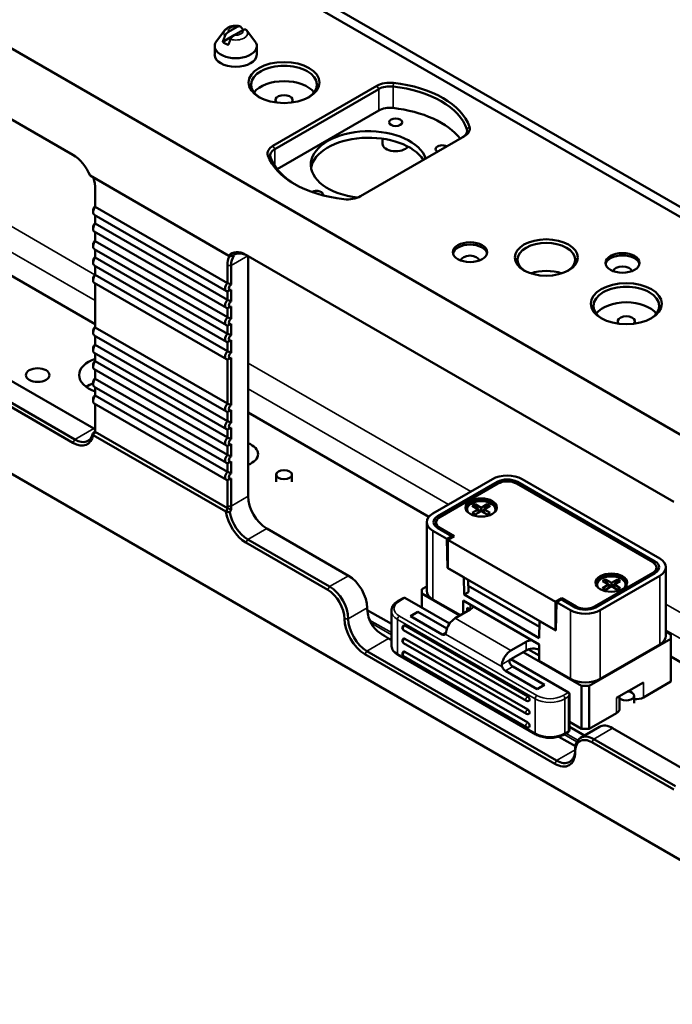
# Model space of a CAD drawing. Header units: millimetres. Extents: x 0 to 5372, y -189 to 1188.
# Tile 20 of 30: x 1364 to 1447, y 311 to 436. Entities that reach past the tile are written whole.
import ezdxf

# ---------------------------------------------------------------- set-up
doc = ezdxf.new("R2010")
doc.units = ezdxf.units.MM
doc.header["$LTSCALE"] = 2
doc.layers.add('Sichtbar (ISO)', color=7, linetype='Continuous', lineweight=50)
doc.layers.add('Sichtbar schmal (ISO)', color=7, linetype='Continuous', lineweight=35)

msp = doc.modelspace()

# ---------------------------------------------------------------- linework, layer by layer
at = {"layer": 'Sichtbar (ISO)'}
for p, q in [((1128.192, 567.346), (1594.27, 298.256)), ((1594.27, 244.367), (1128.192, 513.457)), ((1387.67, 446.386), (1548.582, 353.483)), ((1387.312, 445.326), (1548.644, 352.181)), ((1391.486, 434.619), (1390.369, 433.974)), ((1389.901, 434.177), (1388.847, 432.816)), ((1391.077, 433.566), (1389.634, 432.733)), ((1392.193, 434.211), (1391.077, 433.566)), ((1392.222, 434.227), (1392.193, 434.211)), ((1392.662, 434.177), (1393.716, 432.816)), ((1388.615, 431.099), (1388.615, 432.188)), ((1393.948, 431.099), (1393.948, 432.188)), ((1351.803, 429.263), (1370.659, 418.376)), ((1396.005, 419.538), (1409.185, 427.147)), ((1409.42, 426.738), (1396.241, 419.129)), ((1409.42, 424.017), (1396.531, 416.575)), ((1420.263, 420.751), (1407.083, 413.142)), ((1409.885, 420.445), (1409.885, 419.804)), ((1390.406, 405.614), (1372.832, 415.761)), ((1373.487, 414.021), (1373.487, 411.812)), ((1373.211, 411.399), (1373.211, 411.127)), ((1390.096, 401.134), (1373.361, 410.795)), ((1373.487, 411.812), (1390.222, 402.15)), ((1373.487, 410.722), (1373.487, 409.679)), ((1373.487, 409.679), (1390.222, 400.017)), ((1373.487, 396.922), (1352.079, 409.282)), ((1373.211, 409.266), (1373.211, 408.993)), ((1390.096, 399), (1373.361, 408.662)), ((1373.487, 408.589), (1373.487, 407.47)), ((1373.211, 407.058), (1373.211, 406.785)), ((1373.487, 407.47), (1390.222, 397.809)), ((1390.096, 396.792), (1373.361, 406.454)), ((1373.487, 406.381), (1373.487, 405.391)), ((1390.444, 405.592), (1390.406, 405.614)), ((1390.511, 405.553), (1390.444, 405.592)), ((1392.579, 405.72), (1446.791, 374.421)), ((1373.211, 404.978), (1373.211, 404.706)), ((1390.096, 394.713), (1373.361, 404.375)), ((1373.487, 405.391), (1390.222, 395.729)), ((1390.222, 402.15), (1390.222, 404.36)), ((1390.694, 404.36), (1390.694, 401.944)), ((1392.856, 405.561), (1392.856, 375.125)), ((1373.487, 404.301), (1373.487, 403.17)), ((1373.487, 403.17), (1390.222, 393.508)), ((1373.211, 402.757), (1373.211, 402.485)), ((1390.096, 392.491), (1373.361, 402.153)), ((1373.487, 402.08), (1373.487, 396.53)), ((1390.222, 400.017), (1390.222, 401.1)), ((1390.694, 401.306), (1390.694, 399.811)), ((1390.222, 397.809), (1390.222, 398.966)), ((1390.694, 399.172), (1390.694, 397.603)), ((1390.694, 396.964), (1390.694, 395.524)), ((1373.211, 396.117), (1373.211, 395.845)), ((1373.487, 396.53), (1390.222, 386.868)), ((1390.222, 395.729), (1390.222, 396.758)), ((1354.436, 394.585), (1373.293, 383.698)), ((1390.096, 385.851), (1373.361, 395.513)), ((1373.487, 395.44), (1373.487, 394.308)), ((1390.222, 393.508), (1390.222, 394.679)), ((1390.694, 394.885), (1390.694, 393.302)), ((1352.038, 393.201), (1370.895, 382.314)), ((1373.211, 393.895), (1373.211, 393.623)), ((1390.096, 383.63), (1373.361, 393.291)), ((1373.487, 394.308), (1390.222, 384.646)), ((1373.487, 393.218), (1373.487, 392.229)), ((1370.659, 381.906), (1351.803, 392.792)), ((1373.487, 392.229), (1390.222, 382.567)), ((1390.222, 386.868), (1390.222, 392.457)), ((1390.694, 392.663), (1390.694, 386.662)), ((1373.211, 391.816), (1373.211, 391.544)), ((1390.096, 381.55), (1373.361, 391.212)), ((1373.487, 391.139), (1373.487, 390.021)), ((1373.211, 389.608), (1373.211, 389.336)), ((1373.487, 390.021), (1390.222, 380.359)), ((1390.096, 379.342), (1373.361, 389.004)), ((1373.487, 388.931), (1373.487, 387.887)), ((1373.211, 387.474), (1373.211, 387.202)), ((1390.096, 377.209), (1373.361, 386.871)), ((1373.487, 387.887), (1390.222, 378.225)), ((1373.487, 386.797), (1373.487, 383.539)), ((1390.222, 384.646), (1390.222, 385.817)), ((1390.694, 386.023), (1390.694, 384.44)), ((1415.752, 372.52), (1392.856, 385.74)), ((1373.476, 383.268), (1373.48, 383.271)), ((1373.48, 383.271), (1390.23, 373.6)), ((1390.222, 382.567), (1390.222, 383.596)), ((1390.694, 383.802), (1390.694, 382.361)), ((1390.03, 373.172), (1373.208, 382.883)), ((1390.222, 380.359), (1390.222, 381.517)), ((1390.694, 381.722), (1390.694, 380.153)), ((1390.694, 379.514), (1390.694, 378.02)), ((1390.222, 378.225), (1390.222, 379.308)), ((1390.222, 373.877), (1390.222, 377.175)), ((1390.694, 377.381), (1390.694, 373.877)), ((1396.41, 376.938), (1396.41, 377.863)), ((1398.41, 376.938), (1398.41, 377.863)), ((1416.266, 372.937), (1423.808, 377.292)), ((1416.871, 372.588), (1424.413, 376.942)), ((1444.416, 366.872), (1426.974, 376.942)), ((1445.021, 367.222), (1427.579, 377.292)), ((1424.515, 376.72), (1417.161, 372.474)), ((1444.126, 366.759), (1426.872, 376.72)), ((1390.23, 373.6), (1390.233, 373.594)), ((1420.594, 373.291), (1420.594, 373.454)), ((1421.64, 374.107), (1421.263, 373.89)), ((1421.263, 373.89), (1422.017, 373.454)), ((1422.017, 373.454), (1421.263, 373.019)), ((1422.394, 373.672), (1421.64, 374.107)), ((1421.956, 373.489), (1421.64, 374.107)), ((1421.64, 372.801), (1422.394, 373.236)), ((1422.078, 373.054), (1422.017, 373.454)), ((1422.023, 373.412), (1422.361, 373.217)), ((1423.148, 374.107), (1422.394, 373.672)), ((1422.394, 373.672), (1422.394, 373.236)), ((1422.394, 373.236), (1423.148, 372.801)), ((1422.765, 373.412), (1422.427, 373.217)), ((1422.71, 373.054), (1422.771, 373.454)), ((1422.771, 373.454), (1423.525, 373.89)), ((1423.525, 373.019), (1422.771, 373.454)), ((1422.832, 373.489), (1423.148, 374.107)), ((1423.525, 373.89), (1423.148, 374.107)), ((1424.194, 373.291), (1424.194, 373.454)), ((1421.263, 373.019), (1421.64, 372.801)), ((1423.148, 372.801), (1423.525, 373.019)), ((1395.213, 371.043), (1405.584, 365.055)), ((1415.485, 363.139), (1415.485, 371.848)), ((1416.266, 370.76), (1418.049, 369.73)), ((1416.673, 371.794), (1416.673, 371.244)), ((1416.871, 371.109), (1418.654, 370.079)), ((1417.161, 371.114), (1418.953, 370.079)), ((1392.815, 369.658), (1403.186, 363.671)), ((1418.654, 370.079), (1418.049, 369.73)), ((1418.104, 366.051), (1418.049, 369.73)), ((1418.953, 370.079), (1418.151, 369.617)), ((1418.151, 369.617), (1431.822, 361.724)), ((1418.151, 366.024), (1418.151, 369.617)), ((1418.662, 369.911), (1418.654, 370.079)), ((1402.95, 363.263), (1392.579, 369.25)), ((1418.104, 366.051), (1418.151, 366.078)), ((1418.104, 366.051), (1420.193, 364.846)), ((1418.151, 366.024), (1431.822, 358.131)), ((1444.614, 366.078), (1444.614, 365.529)), ((1445.802, 366.133), (1445.802, 357.424)), ((1420.193, 364.846), (1420.226, 362.649)), ((1420.73, 364.536), (1420.777, 362.968)), ((1444.126, 365.398), (1436.772, 361.152)), ((1436.874, 361.039), (1444.416, 365.394)), ((1437.479, 360.69), (1445.021, 365.044)), ((1438.139, 364.582), (1437.762, 364.364)), ((1438.893, 364.146), (1438.139, 364.582)), ((1438.455, 363.963), (1438.139, 364.582)), ((1439.647, 364.582), (1438.893, 364.146)), ((1439.331, 363.963), (1439.647, 364.582)), ((1440.025, 364.364), (1439.647, 364.582)), ((1414.852, 363.33), (1415.485, 363.695)), ((1414.852, 363.33), (1414.852, 362.785)), ((1429.769, 358.554), (1420.753, 363.76)), ((1437.093, 363.765), (1437.093, 363.928)), ((1437.762, 364.364), (1438.516, 363.928)), ((1438.516, 363.928), (1437.762, 363.493)), ((1437.762, 363.493), (1438.139, 363.275)), ((1438.139, 363.275), (1438.893, 363.711)), ((1438.577, 363.528), (1438.516, 363.928)), ((1438.522, 363.887), (1438.86, 363.692)), ((1438.893, 364.146), (1438.893, 363.711)), ((1438.893, 363.711), (1439.647, 363.275)), ((1439.264, 363.887), (1438.926, 363.692)), ((1439.21, 363.528), (1439.27, 363.928)), ((1439.27, 363.928), (1440.025, 364.364)), ((1440.025, 363.493), (1439.27, 363.928)), ((1439.647, 363.275), (1440.025, 363.493)), ((1440.693, 363.765), (1440.693, 363.928)), ((1411.856, 361.849), (1412.495, 362.218)), ((1418.387, 358.975), (1412.73, 362.241)), ((1419.683, 359.996), (1414.852, 362.785)), ((1414.852, 362.785), (1414.852, 361.016)), ((1419.754, 360.036), (1416.266, 362.05)), ((1420.226, 362.649), (1420.777, 362.968)), ((1420.226, 362.649), (1429.748, 357.151)), ((1432.623, 362.187), (1431.822, 361.724)), ((1432.529, 362.069), (1431.924, 361.719)), ((1432.529, 362.069), (1434.313, 361.039)), ((1434.415, 361.152), (1432.623, 362.187)), ((1432.623, 362.187), (1432.623, 362.014)), ((1407.953, 360.694), (1411.006, 358.931)), ((1421.003, 360.758), (1419.094, 359.655)), ((1429.748, 356.335), (1420.108, 361.901)), ((1420.108, 361.901), (1420.108, 360.241)), ((1420.618, 360.98), (1420.598, 360.523)), ((1421.003, 360.758), (1420.603, 360.989)), ((1431.822, 358.131), (1431.822, 361.724)), ((1431.869, 358.104), (1431.924, 361.719)), ((1431.924, 361.719), (1433.708, 360.69)), ((1411.006, 360.608), (1411.006, 356.253)), ((1414.357, 360.485), (1413.414, 359.941)), ((1417.444, 357.614), (1413.414, 359.941)), ((1418.059, 358.348), (1414.357, 360.485)), ((1428.12, 349.187), (1412.564, 358.169)), ((1428.287, 349.748), (1412.73, 358.729)), ((1429.748, 357.151), (1429.781, 359.31)), ((1429.781, 359.31), (1431.869, 358.104)), ((1410.658, 357.098), (1411.006, 356.897)), ((1428.287, 348.088), (1412.73, 357.069)), ((1431.87, 358.159), (1431.822, 358.131)), ((1436.065, 351.082), (1446.436, 357.07)), ((1445.802, 357.98), (1446.436, 357.614)), ((1446.436, 357.07), (1446.436, 357.614)), ((1446.436, 351.627), (1446.436, 357.07)), ((1428.12, 347.527), (1412.564, 356.508)), ((1428.074, 356.675), (1426.165, 355.573)), ((1429.748, 354.92), (1428.37, 355.715)), ((1429.748, 356.335), (1429.748, 354.267)), ((1437.479, 351.98), (1445.021, 356.335)), ((1431.706, 341.217), (1407.664, 355.098)), ((1407.9, 355.506), (1431.942, 341.625)), ((1411.856, 355.012), (1429.298, 344.942)), ((1428.12, 345.867), (1412.564, 354.848)), ((1428.287, 346.428), (1412.73, 355.409)), ((1426.165, 354.484), (1428.074, 355.587)), ((1433.472, 350.266), (1426.165, 354.484)), ((1435.122, 351.082), (1427.697, 355.369)), ((1449.619, 352.967), (1446.436, 354.805)), ((1430.431, 351.205), (1426.401, 353.532)), ((1433.708, 351.98), (1429.748, 354.267)), ((1429.489, 350.66), (1425.458, 352.987)), ((1430.431, 351.205), (1429.489, 350.66)), ((1435.122, 351.082), (1436.065, 351.082)), ((1435.122, 345.639), (1435.122, 351.082)), ((1436.065, 351.082), (1436.065, 345.639)), ((1442.954, 351.522), (1439.546, 349.554)), ((1442.954, 349.616), (1446.436, 351.627)), ((1433.57, 350.05), (1433.57, 345.503)), ((1439.937, 349.78), (1439.937, 348.193)), ((1441.779, 348.905), (1441.779, 349.83)), ((1436.065, 345.639), (1439.546, 347.649)), ((1433.57, 346.535), (1435.122, 345.639)), ((1433.57, 345.904), (1435.484, 344.798)), ((1437.387, 345.897), (1434.989, 344.512)), ((1439.053, 345.731), (1449.424, 339.744)), ((1432.22, 344.649), (1434.333, 343.429)), ((1432.932, 344.942), (1433.403, 345.214)), ((1436.065, 345.639), (1435.122, 345.639)), ((1446.791, 337.951), (1436.42, 343.939)), ((1436.656, 344.347), (1447.026, 338.359))]:
    msp.add_line(p, q, dxfattribs=at)
for centre, start, end in [((1412.73, 358.457), 120, 240), ((1412.73, 356.797), 120, 240), ((1412.73, 355.137), 120, 240), ((1428.287, 349.476), 240, 300), ((1428.287, 347.816), 240, 300), ((1428.287, 346.155), 240, 300), ((1433.236, 345.503), 300, 0)]:
    msp.add_arc(centre, 0.333, start, end, dxfattribs=at)
for centre, major_axis, ratio, start_param, end_param in [((1391.281, 433.276), (-1.897, 0), 0.5773503, 4.1932279, 4.1937355), ((1391.281, 432.188), (2.667, 0), 0.5773503, 2.7210583, 6.7037196), ((1391.281, 433.276), (1.897, 0), 0.5773503, 3.6602461, 4.1937355), ((1391.281, 431.099), (2.667, 0), 0.5773503, 3.1415927, 6.2831853), ((1397.41, 427.289), (4.167, 0), 0.5773503, 5.5370274, 10.1709359), ((1397.41, 425.329), (-4.167, 0), 0.5773503, 3.5610813, 5.8636966), ((1410.835, 426.194), (2.333, 0), 0.5773503, 1.3785577, 2.3561945), ((1410.835, 425.922), (-2, 0), 0.5773503, 4.5201504, 5.4977871), ((1408.955, 420.346), (11.839, 0), 0.5773503, 0.1922386, 1.3785577), ((1408.955, 420.618), (12.173, 0), 0.5773503, 0.1922386, 1.3785577), ((1397.41, 425.329), (1.1, 0), 0.5773503, 5.7804126, 9.9275506), ((1410.835, 423.2), (-2, 0), 0.5773503, 4.5201504, 5.4977871), ((1408.955, 417.624), (-11.839, 0), 0.5773503, 3.5673526, 4.5201504), ((1418.613, 421.703), (2.333, 0), 0.5773503, 5.4977871, 6.4754239), ((1408.134, 417.15), (-7.333, 0), 0.5773503, 3.3226961, 7.6669763), ((1408.134, 416.334), (-7.333, 0), 0.5773503, 3.4804832, 6.1866116), ((1418.613, 421.431), (2, 0), 0.5773503, 5.4977871, 6.4754239), ((1397.655, 418.585), (-2.333, 0), 0.5773503, 5.4977871, 6.4754239), ((1411.552, 419.804), (-1.667, 0), 0.5773503, 0, 2.7636129), ((1417.444, 419.124), (-0.833, 0), 0.5773503, 3.9269908, 7.0685835), ((1370.659, 415.382), (1.833, -3.175), 0.5773503, 1.3623295, 2.3561945), ((1407.313, 419.67), (-12.173, 0), 0.5773503, 0.1922386, 1.3785577), ((1397.655, 418.313), (-2, 0), 0.5773503, 5.4977871, 6.4754239), ((1407.313, 419.398), (-11.839, 0), 0.5773503, 0.1922386, 0.771418), ((1370.895, 415.518), (1.833, -3.175), 0.5773503, 0.7853982, 1.25726), ((1401.534, 413.34), (0.833, 0), 0.5773503, 6.0996641, 8.6381729), ((1405.433, 414.094), (-2.333, 0), 0.5773503, 1.3785577, 2.3561945), ((1373.487, 411.559), (0.196, 0.339), 0.5773503, 0.7853982, 2.3561945), ((1373.723, 411.423), (-0.362, -0.628), 0.5773503, 4.405013, 6.2831853), ((1373.723, 409.289), (-0.362, -0.628), 0.5773503, 4.405013, 6.2831853), ((1373.487, 409.425), (0.196, 0.339), 0.5773503, 0.7853982, 2.3561945), ((1373.723, 407.081), (-0.362, -0.628), 0.5773503, 4.405013, 6.2831853), ((1373.487, 407.217), (0.196, 0.339), 0.5773503, 0.7853982, 2.3561945), ((1420.98, 405.76), (-2.167, 0), 0.5773503, 3.2615443, 6.1632336), ((1430.644, 405.107), (3.667, 0), 0.5773503, 5.5422673, 10.165696), ((1392.579, 402.727), (-1.833, 3.175), 0.5773503, 5.4977871, 6.4916521), ((1393.051, 402.999), (-1.667, 2.887), 0.5773503, 0.223324, 0.7853982), ((1392.815, 402.863), (-1.667, 2.887), 0.5773503, 5.4977871, 6.4000517), ((1393.622, 404.278), (2.717, -1.327), 0.0687461, 2.8379408, 2.9608497), ((1420.98, 404.944), (1.167, 0), 0.5773503, 0.0893077, 3.0522849), ((1440.307, 404.399), (-2.167, 0), 0.5773503, 3.2615443, 6.1632336), ((1373.723, 405.002), (-0.362, -0.628), 0.5773503, 4.405013, 6.2831853), ((1373.487, 405.138), (0.196, 0.339), 0.5773503, 0.7853982, 2.3561945), ((1392.815, 402.863), (-1.833, 3.175), 0.5773503, 0.3135363, 0.7853982), ((1373.723, 402.78), (-0.362, -0.628), 0.5773503, 4.405013, 6.2831853), ((1373.487, 402.916), (0.196, 0.339), 0.5773503, 0.7853982, 2.3561945), ((1430.644, 401.569), (3.667, 0), 0.5773503, 1.0105997, 2.1309929), ((1440.307, 403.583), (1.167, 0), 0.5773503, 0.0893077, 3.0522849), ((1390.458, 401.761), (-0.362, -0.628), 0.5773503, 4.405013, 6.5905613), ((1390.694, 401.625), (-0.196, -0.339), 0.5773503, 3.9269908, 7.0685835), ((1440.779, 399.255), (4.167, 0), 0.5773503, 5.5370274, 10.1709359), ((1390.458, 399.627), (-0.362, -0.628), 0.5773503, 4.405013, 6.5905613), ((1390.694, 399.491), (-0.196, -0.339), 0.5773503, 3.9269908, 7.0685835), ((1440.779, 397.296), (-4.167, 0), 0.5773503, 3.5610813, 5.8636966), ((1390.458, 397.419), (-0.362, -0.628), 0.5773503, 4.405013, 6.5905613), ((1390.694, 397.283), (-0.196, -0.339), 0.5773503, 3.9269908, 7.0685835), ((1440.779, 397.296), (1.1, 0), 0.5773503, 5.7804126, 9.9275506), ((1373.723, 396.141), (-0.362, -0.628), 0.5773503, 4.405013, 6.2831853), ((1373.487, 396.277), (0.196, 0.339), 0.5773503, 0.7853982, 2.3561945), ((1390.458, 395.34), (-0.362, -0.628), 0.5773503, 4.405013, 6.5905613), ((1373.487, 394.055), (0.196, 0.339), 0.5773503, 0.7853982, 2.3561945), ((1390.694, 395.204), (-0.196, -0.339), 0.5773503, 3.9269908, 7.0685835), ((1373.723, 393.919), (-0.362, -0.628), 0.5773503, 4.405013, 6.2831853), ((1390.458, 393.118), (-0.362, -0.628), 0.5773503, 4.405013, 6.5905613), ((1390.694, 392.982), (-0.196, -0.339), 0.5773503, 3.9269908, 7.0685835), ((1375.607, 390.478), (-4.167, 0), 0.5773503, 5.2461005, 7.3202701), ((1373.723, 391.84), (-0.362, -0.628), 0.5773503, 4.405013, 6.2831853), ((1373.487, 391.976), (0.196, 0.339), 0.5773503, 0.7853982, 2.3561945), ((1375.607, 387.484), (4.167, 0), 0.5773503, 2.1835623, 2.4699739), ((1375.607, 387.212), (-4.5, 0), 0.5773503, 5.2739758, 5.4600284), ((1373.723, 389.632), (-0.362, -0.628), 0.5773503, 4.405013, 6.2831853), ((1373.487, 389.768), (0.196, 0.339), 0.5773503, 0.7853982, 2.3561945), ((1373.723, 387.498), (-0.362, -0.628), 0.5773503, 4.405013, 6.2831853), ((1373.487, 387.634), (0.196, 0.339), 0.5773503, 0.7853982, 2.3561945), ((1390.458, 386.479), (-0.362, -0.628), 0.5773503, 4.405013, 6.5905613), ((1390.694, 386.343), (-0.196, -0.339), 0.5773503, 3.9269908, 7.0685835), ((1390.458, 384.257), (-0.362, -0.628), 0.5773503, 4.405013, 6.5905613), ((1390.694, 384.121), (-0.196, -0.339), 0.5773503, 3.9269908, 7.0685835), ((1373.293, 386.42), (1.667, -2.887), 0.5773503, 5.4977871, 5.5773849), ((1371.13, 385.172), (-1.667, 2.887), 0.5773503, 3.7849374, 3.9269908), ((1370.895, 385.036), (1.833, -3.175), 0.5773503, 0.6928055, 0.7853982), ((1370.659, 384.9), (1.833, -3.175), 0.5773503, 5.4977871, 6.8857483), ((1370.895, 385.036), (1.667, -2.887), 0.5773503, 5.4977871, 6.8348973), ((1390.458, 382.178), (-0.362, -0.628), 0.5773503, 4.405013, 6.5905613), ((1390.694, 382.042), (-0.196, -0.339), 0.5773503, 3.9269908, 7.0685835), ((1391.281, 380.476), (2.833, 0), 0.5773503, 5.301597, 7.2647736), ((1390.458, 379.97), (-0.362, -0.628), 0.5773503, 4.405013, 6.5905613), ((1390.694, 379.834), (-0.196, -0.339), 0.5773503, 3.9269908, 7.0685835), ((1390.458, 377.836), (-0.362, -0.628), 0.5773503, 4.405013, 6.5905613), ((1390.694, 377.7), (-0.196, -0.339), 0.5773503, 3.9269908, 7.0685835), ((1425.694, 376.203), (2.667, 0), 0.5773503, 0.7853982, 2.3561945), ((1425.694, 376.203), (1.811, 0), 0.5773503, 0.7853982, 2.3561945), ((1425.694, 376.04), (-1.667, 0), 0.5773503, 3.9269908, 5.4977871), ((1395.213, 373.764), (-1.667, 2.887), 0.5773503, 0.7853982, 2.3561945), ((1422.394, 373.454), (2, 0), 0.5773503, 0.1062659, 3.0353267), ((1422.394, 373.454), (1.8, 0), 0.5773503, 5.8936673, 9.8142959), ((1392.579, 372.244), (-1.833, 3.175), 0.5773503, 0.9682333, 2.3561945), ((1392.815, 372.38), (-1.833, 3.175), 0.5773503, 0.7853982, 0.8779862), ((1393.051, 372.516), (1.667, -2.887), 0.5773503, 3.9269908, 4.0690391), ((1422.394, 373.291), (-1.8, 0), 0.5773503, 0, 0.1023161), ((1422.394, 373.291), (1.8, 0), 0.5773503, 6.1808692, 6.2831853), ((1392.815, 372.38), (1.667, -2.887), 0.5773503, 4.1606722, 5.4977871), ((1418.151, 371.848), (-2.667, 0), 0.5773503, 5.4977871, 7.0685835), ((1418.151, 371.848), (-1.811, 0), 0.5773503, 5.4977871, 7.0685835), ((1418.34, 371.794), (-1.667, 0), 0.5773503, 5.4977871, 7.0685835), ((1443.136, 366.133), (2.667, 0), 0.5773503, 5.4977871, 7.0685835), ((1442.947, 366.078), (1.667, 0), 0.5773503, 5.4977871, 7.0685835), ((1443.136, 366.133), (1.811, 0), 0.5773503, 5.4977871, 7.0685835), ((1405.584, 362.334), (1.667, -2.887), 0.5773503, 0.7853982, 2.3561945), ((1438.893, 363.928), (2, 0), 0.5773503, 0.1062659, 3.0353267), ((1438.893, 363.928), (1.8, 0), 0.5773503, 5.8936673, 9.8142959), ((1402.95, 360.813), (-1.5, 2.598), 0.5773503, 3.9269908, 5.4977871), ((1403.186, 360.949), (1.667, -2.887), 0.5773503, 0.7853982, 2.3561945), ((1438.893, 363.765), (-1.8, 0), 0.5773503, 0, 0.1023161), ((1438.893, 363.765), (1.8, 0), 0.5773503, 6.1808692, 6.2831853), ((1412.495, 361.833), (0.236, 0.408), 0.5773503, 0, 0.7853982), ((1418.151, 363.139), (-2.667, 0), 0.5773503, 0, 0.7853982), ((1410.298, 359.612), (1.667, -2.887), 0.5773503, 3.9269908, 4.5704919), ((1420.061, 361.302), (1.333, 0), 0.5773503, 5.4977871, 6.1103913), ((1435.593, 361.778), (2.667, 0), 0.5773503, 3.9269908, 5.4977871), ((1435.593, 361.778), (1.811, 0), 0.5773503, 3.9269908, 5.4977871), ((1435.593, 361.833), (-1.667, 0), 0.5773503, 0.7853982, 2.3561945), ((1407.664, 358.091), (-1.833, 3.175), 0.5773503, 0.7853982, 2.3561945), ((1407.9, 358.227), (1.667, -2.887), 0.5773503, 3.9269908, 5.4977871), ((1419.094, 358.295), (0.833, 1.443), 0.5773503, 0.7853982, 2.1548366), ((1412.73, 358.457), (-0.167, 0.289), 0.5773503, 5.4977871, 6.2831853), ((1412.73, 356.797), (-0.167, 0.289), 0.5773503, 5.4977871, 6.2831853), ((1417.444, 358.158), (0.333, -0.577), 0.5773503, 5.4977871, 6.5449847), ((1443.136, 357.424), (2.667, 0), 0.5773503, 5.4977871, 6.2831853), ((1429.017, 356.131), (1.333, 0), 0.5773503, 1.7435903, 2.3561945), ((1429.017, 355.042), (-1.333, 0), 0.5773503, 4.1324083, 5.4977871), ((1412.73, 355.137), (-0.167, 0.289), 0.5773503, 5.4977871, 6.2831853), ((1426.165, 354.212), (-0.833, -1.443), 0.5773503, 3.9269908, 5.2964292), ((1425.458, 353.532), (-0.333, 0.577), 0.5773503, 1.3089969, 2.3561945), ((1426.401, 354.076), (0.333, -0.577), 0.5773503, 4.4505896, 5.4977871), ((1435.593, 353.069), (-2.667, 0), 0.5773503, 0.7853982, 2.3561945), ((1428.287, 349.476), (0.167, -0.289), 0.5773503, 0, 2.3561945), ((1433.236, 349.857), (-0.236, -0.408), 0.5773503, 1.5707963, 3.1415927), ((1440.779, 349.83), (1, 0), 0.5773503, 3.711733, 7.6311197), ((1442.011, 350.161), (-1.333, 0), 0.5773503, 1.3956399, 2.3561945), ((1438.604, 348.193), (1.333, 0), 0.5773503, 5.4977871, 6.2831853), ((1428.287, 347.816), (0.167, -0.289), 0.5773503, 0, 2.3561945), ((1428.287, 346.155), (0.167, -0.289), 0.5773503, 0, 2.3561945), ((1439.053, 343.01), (-1.667, 2.887), 0.5773503, 5.4977871, 6.2831853), ((1436.656, 341.625), (-1.667, 2.887), 0.5773503, 5.4977871, 7.0685835), ((1436.42, 341.489), (-1.5, 2.598), 0.5773503, 5.4977871, 7.0685835), ((1431.706, 344.211), (1.833, -3.175), 0.5773503, 5.4977871, 7.0685835), ((1431.942, 344.347), (1.667, -2.887), 0.5773503, 5.4977871, 7.0685835)]:
    msp.add_ellipse(centre, major_axis=major_axis, ratio=ratio, start_param=start_param, end_param=end_param, dxfattribs=at)
for centre, major_axis in [((1397.41, 427.561), (4.5, 0)), ((1411.552, 422.526), (-0.833, 0)), ((1420.98, 406.06), (-2.167, 0)), ((1430.644, 405.379), (4, 0)), ((1440.307, 404.699), (-2.167, 0)), ((1440.779, 399.528), (4.5, 0)), ((1366.179, 390.478), (1.5, 0)), ((1397.41, 377.863), (1, 0)), ((1422.394, 373.699), (-2, 0)), ((1438.893, 364.173), (-2, 0))]:
    msp.add_ellipse(centre, major_axis=major_axis, ratio=0.5773503, dxfattribs=at)
for points, knots in [([(1391.808, 434.692), (1391.675, 434.725), (1391.54, 434.744), (1391.267, 434.759), (1391.13, 434.754), (1390.859, 434.719), (1390.726, 434.689), (1390.468, 434.602), (1390.343, 434.545), (1390.107, 434.393), (1389.996, 434.299), (1389.901, 434.177)], [1.952899, 1.952899, 1.952899, 1.952899, 2.2636105, 2.2636105, 2.574322, 2.574322, 2.8850335, 2.8850335, 3.195745, 3.195745, 3.5064565, 3.5064565, 3.5064565, 3.5064565]), ([(1391.937, 434.607), (1391.914, 434.635), (1391.886, 434.659), (1391.813, 434.696), (1391.752, 434.704), (1391.633, 434.689), (1391.553, 434.658), (1391.486, 434.619)], [-0.76240067, -0.76240067, -0.76240067, -0.76240067, -0.73725977, -0.73725977, -0.69904989, -0.69904989, -0.6562334, -0.6562334, -0.6562334, -0.6562334]), ([(1392.193, 434.211), (1392.26, 434.25), (1392.34, 434.28), (1392.459, 434.296), (1392.52, 434.288), (1392.59, 434.252), (1392.616, 434.232), (1392.637, 434.207)], [0.6562334, 0.6562334, 0.6562334, 0.6562334, 0.69904989, 0.69904989, 0.73725977, 0.73725977, 0.76010015, 0.76010015, 0.76010015, 0.76010015]), ([(1390.369, 433.974), (1390.302, 433.936), (1390.223, 433.874), (1390.104, 433.753), (1390.042, 433.674), (1389.97, 433.553), (1389.942, 433.497), (1389.919, 433.442)], [-0.4266994, -0.4266994, -0.4266994, -0.4266994, -0.38388292, -0.38388292, -0.34567303, -0.34567303, -0.32053213, -0.32053213, -0.32053213, -0.32053213]), ([(1390.626, 433.034), (1390.649, 433.089), (1390.677, 433.145), (1390.75, 433.265), (1390.811, 433.344), (1390.93, 433.466), (1391.009, 433.527), (1391.077, 433.566)], [0.32053213, 0.32053213, 0.32053213, 0.32053213, 0.34567303, 0.34567303, 0.38388292, 0.38388292, 0.4266994, 0.4266994, 0.4266994, 0.4266994]), ([(1392.662, 434.177), (1392.66, 434.179), (1392.658, 434.181), (1392.655, 434.185), (1392.654, 434.187), (1392.65, 434.191), (1392.649, 434.193), (1392.646, 434.197), (1392.644, 434.199), (1392.641, 434.203), (1392.639, 434.205), (1392.638, 434.207)], [1.205932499, 1.205932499, 1.205932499, 1.205932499, 1.211107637, 1.211107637, 1.216282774, 1.216282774, 1.221457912, 1.221457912, 1.22663305, 1.22663305, 1.231808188, 1.231808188, 1.231808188, 1.231808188]), ([(1390.965, 405.617), (1390.883, 405.614), (1390.799, 405.61), (1390.625, 405.602), (1390.535, 405.597), (1390.444, 405.592)], [-0.081009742, -0.081009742, -0.081009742, -0.081009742, -0.042031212, -0.042031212, 0, 0, 0, 0]), ([(1373.188, 383.082), (1373.235, 383.14), (1373.282, 383.199), (1373.374, 383.318), (1373.419, 383.379), (1373.464, 383.439)], [0, 0, 0, 0, 0.033909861, 0.033909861, 0.06782041, 0.06782041, 0.06782041, 0.06782041]), ([(1373.48, 383.271), (1373.436, 383.21), (1373.392, 383.149), (1373.303, 383.03), (1373.257, 382.97), (1373.211, 382.912)], [-0.067591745, -0.067591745, -0.067591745, -0.067591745, -0.033796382, -0.033796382, -0.000001, -0.000001, -0.000001, -0.000001]), ([(1373.188, 383.082), (1373.192, 383.056), (1373.196, 383.03), (1373.204, 382.974), (1373.207, 382.943), (1373.211, 382.912)], [-0.072755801, -0.072755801, -0.072755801, -0.072755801, -0.038455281, -0.038455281, 0, 0, 0, 0]), ([(1390.053, 373.188), (1390.081, 373.257), (1390.109, 373.326), (1390.168, 373.464), (1390.199, 373.532), (1390.23, 373.6)], [-0.067589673, -0.067589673, -0.067589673, -0.067589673, -0.033795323, -0.033795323, -0.000000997, -0.000000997, -0.000000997, -0.000000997]), ([(1390.717, 373.478), (1390.643, 373.497), (1390.569, 373.516), (1390.408, 373.555), (1390.321, 373.575), (1390.233, 373.594)], [0, 0, 0, 0, 0.034798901, 0.034798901, 0.075276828, 0.075276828, 0.075276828, 0.075276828]), ([(1390.717, 373.478), (1390.683, 373.411), (1390.65, 373.344), (1390.584, 373.209), (1390.553, 373.142), (1390.522, 373.074)], [0.000000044, 0.000000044, 0.000000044, 0.000000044, 0.033916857, 0.033916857, 0.067832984, 0.067832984, 0.067832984, 0.067832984]), ([(1411.856, 361.849), (1411.757, 361.792), (1411.664, 361.729), (1411.492, 361.593), (1411.414, 361.519), (1411.274, 361.361), (1411.214, 361.277), (1411.113, 361.099), (1411.074, 361.004), (1411.02, 360.809), (1411.006, 360.709), (1411.006, 360.608)], [3.14159265, 3.14159265, 3.14159265, 3.14159265, 3.29867229, 3.29867229, 3.45575192, 3.45575192, 3.61283155, 3.61283155, 3.76991118, 3.76991118, 3.92699082, 3.92699082, 3.92699082, 3.92699082]), ([(1408.412, 359.068), (1408.458, 358.971), (1408.509, 358.879), (1408.81, 358.41), (1409.17, 358.076), (1409.934, 357.516), (1410.333, 357.286), (1410.658, 357.098)], [1.39243757, 1.39243757, 1.39243757, 1.39243757, 1.43795401, 1.43795401, 1.6445406, 1.6445406, 1.85112719, 1.85112719, 1.85112719, 1.85112719]), ([(1417.853, 357.651), (1417.863, 357.666), (1417.873, 357.682), (1417.908, 357.756), (1417.928, 357.826), (1417.939, 357.9)], [-0.208292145, -0.208292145, -0.208292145, -0.208292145, -0.195553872, -0.195553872, -0.157830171, -0.157830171, -0.157830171, -0.157830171]), ([(1411.006, 356.253), (1411.006, 356.153), (1411.02, 356.052), (1411.074, 355.857), (1411.113, 355.763), (1411.214, 355.584), (1411.274, 355.5), (1411.414, 355.342), (1411.492, 355.269), (1411.664, 355.132), (1411.757, 355.07), (1411.856, 355.012)], [3.92699082, 3.92699082, 3.92699082, 3.92699082, 4.08407045, 4.08407045, 4.24115008, 4.24115008, 4.39822972, 4.39822972, 4.55530935, 4.55530935, 4.71238898, 4.71238898, 4.71238898, 4.71238898]), ([(1425.993, 354.04), (1425.977, 354.08), (1425.968, 354.126), (1425.972, 354.219), (1425.985, 354.265), (1426.021, 354.343), (1426.047, 354.38), (1426.104, 354.442), (1426.136, 354.467), (1426.165, 354.484)], [0.111869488, 0.111869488, 0.111869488, 0.111869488, 0.131841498, 0.131841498, 0.151813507, 0.151813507, 0.170679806, 0.170679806, 0.189546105, 0.189546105, 0.189546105, 0.189546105]), ([(1425.011, 353.818), (1424.999, 353.744), (1425.002, 353.66), (1425.03, 353.55), (1425.039, 353.522), (1425.05, 353.495)], [-0.151344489, -0.151344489, -0.151344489, -0.151344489, -0.113620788, -0.113620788, -0.100882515, -0.100882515, -0.100882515, -0.100882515]), ([(1429.298, 344.942), (1429.497, 344.827), (1429.721, 344.734), (1430.202, 344.592), (1430.458, 344.545), (1430.981, 344.497), (1431.249, 344.497), (1431.772, 344.545), (1432.028, 344.592), (1432.509, 344.734), (1432.733, 344.827), (1432.932, 344.942)], [4.712389, 4.712389, 4.712389, 4.712389, 5.0265482, 5.0265482, 5.3407075, 5.3407075, 5.6548668, 5.6548668, 5.969026, 5.969026, 6.2831853, 6.2831853, 6.2831853, 6.2831853])]:
    msp.add_open_spline(points, degree=3, knots=knots, dxfattribs=at)
for points, weights in [([(1392.222, 434.227), (1392.063, 434.442), (1391.937, 434.607)], [1.09655479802, 1.10582889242, 1.09960415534]), ([(1389.919, 433.442), (1389.792, 433.131), (1389.634, 432.733)], [1.09960415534, 1.10582889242, 1.09655479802]), ([(1390.626, 433.034), (1390.5, 432.722), (1390.341, 432.325)], [1.09960415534, 1.10582889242, 1.09655479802])]:
    msp.add_rational_spline(points, weights, degree=2, dxfattribs=at)
for points, degree in [([(1391.056, 405.601), (1390.886, 405.586), (1390.704, 405.57), (1390.511, 405.553)], 3), ([(1390.694, 401.944), (1390.515, 402.047), (1390.222, 402.15)], 2), ([(1390.694, 401.306), (1390.515, 401.203), (1390.222, 401.1)], 2), ([(1390.694, 399.811), (1390.515, 399.914), (1390.222, 400.017)], 2), ([(1390.694, 399.172), (1390.515, 399.069), (1390.222, 398.966)], 2), ([(1390.694, 397.603), (1390.515, 397.706), (1390.222, 397.809)], 2), ([(1390.694, 396.964), (1390.515, 396.861), (1390.222, 396.758)], 2), ([(1390.694, 395.524), (1390.515, 395.627), (1390.222, 395.729)], 2), ([(1390.694, 394.885), (1390.515, 394.782), (1390.222, 394.679)], 2), ([(1390.694, 393.302), (1390.515, 393.405), (1390.222, 393.508)], 2), ([(1390.694, 392.663), (1390.515, 392.56), (1390.222, 392.457)], 2), ([(1390.694, 386.662), (1390.515, 386.765), (1390.222, 386.868)], 2), ([(1390.694, 386.023), (1390.515, 385.92), (1390.222, 385.817)], 2), ([(1390.694, 384.44), (1390.515, 384.543), (1390.222, 384.646)], 2), ([(1373.464, 383.439), (1373.469, 383.389), (1373.473, 383.332), (1373.476, 383.268)], 3), ([(1390.694, 383.802), (1390.515, 383.699), (1390.222, 383.596)], 2), ([(1373.211, 382.912), (1373.21, 382.902), (1373.209, 382.893), (1373.208, 382.883)], 3), ([(1390.694, 382.361), (1390.515, 382.464), (1390.222, 382.567)], 2), ([(1390.694, 381.722), (1390.515, 381.62), (1390.222, 381.517)], 2), ([(1390.694, 380.153), (1390.515, 380.256), (1390.222, 380.359)], 2), ([(1390.694, 379.514), (1390.515, 379.411), (1390.222, 379.308)], 2), ([(1390.694, 378.02), (1390.515, 378.123), (1390.222, 378.225)], 2), ([(1390.694, 377.381), (1390.515, 377.278), (1390.222, 377.175)], 2), ([(1390.03, 373.172), (1390.038, 373.177), (1390.045, 373.182), (1390.053, 373.188)], 3), ([(1390.522, 373.074), (1390.375, 373.113), (1390.219, 373.151), (1390.053, 373.188)], 3)]:
    msp.add_open_spline(points, degree=degree, dxfattribs=at)
at = {"layer": 'Sichtbar schmal (ISO)'}
for p, q in [((1409.185, 427.147), (1409.42, 426.738)), ((1411.28, 427.516), (1411.217, 427.055)), ((1411.217, 424.334), (1411.217, 427.055)), ((1409.42, 424.017), (1409.42, 426.738)), ((1420.903, 421.961), (1420.576, 421.652)), ((1420.576, 421.211), (1420.576, 421.652)), ((1396.005, 419.538), (1396.241, 419.129)), ((1395.692, 418.092), (1395.365, 418.328)), ((1396.241, 419.129), (1396.241, 416.978)), ((1352.079, 415.542), (1373.444, 403.207)), ((1373.487, 399.916), (1352.079, 412.276)), ((1390.694, 404.36), (1390.222, 404.36)), ((1392.815, 405.584), (1390.694, 404.36)), ((1392.856, 392), (1421.069, 375.71)), ((1418.241, 374.077), (1392.856, 388.734)), ((1370.895, 382.314), (1373.293, 383.698)), ((1370.895, 382.314), (1370.659, 381.906)), ((1424.421, 376.666), (1424.413, 376.942)), ((1426.974, 376.942), (1426.966, 376.666)), ((1390.694, 373.877), (1392.856, 375.125)), ((1390.694, 373.877), (1390.222, 373.877)), ((1416.871, 372.588), (1416.881, 372.259)), ((1395.213, 371.043), (1392.815, 369.658)), ((1416.266, 362.05), (1416.266, 370.76)), ((1417.161, 371.114), (1417.161, 370.941)), ((1392.815, 369.658), (1392.579, 369.25)), ((1444.416, 366.872), (1444.407, 366.543)), ((1403.186, 363.671), (1405.584, 365.055)), ((1444.126, 365.398), (1444.126, 365.226)), ((1445.021, 356.335), (1445.021, 365.044)), ((1402.95, 363.263), (1403.186, 363.671)), ((1412.73, 362.241), (1412.023, 361.833)), ((1405.543, 359.588), (1407.941, 360.973)), ((1421.003, 360.758), (1421.003, 361.384)), ((1433.708, 351.98), (1433.708, 360.69)), ((1434.415, 361.152), (1434.415, 360.984)), ((1436.772, 360.984), (1436.772, 361.152)), ((1437.479, 360.69), (1437.479, 351.98)), ((1445.802, 361.431), (1449.576, 359.252)), ((1405.543, 359.588), (1405.071, 359.588)), ((1411.006, 357.842), (1408.257, 359.43)), ((1429.229, 349.449), (1411.787, 359.519)), ((1411.787, 359.519), (1411.787, 355.165)), ((1412.023, 359.928), (1429.465, 349.857)), ((1419.094, 359.655), (1426.165, 355.573)), ((1408.412, 359.068), (1411.006, 357.57)), ((1449.619, 355.961), (1445.802, 358.165)), ((1410.658, 357.098), (1407.9, 355.506)), ((1417.444, 357.614), (1417.939, 357.9)), ((1425.05, 353.495), (1417.853, 357.651)), ((1428.074, 355.587), (1428.074, 356.675)), ((1407.9, 355.506), (1407.664, 355.098)), ((1411.787, 355.165), (1429.229, 345.095)), ((1425.011, 353.818), (1426.165, 354.484)), ((1426.401, 353.532), (1425.458, 352.987)), ((1442.954, 351.522), (1442.954, 349.616)), ((1429.229, 345.095), (1429.229, 349.449)), ((1432.765, 349.857), (1433.472, 350.266)), ((1433.472, 349.721), (1433.001, 349.449)), ((1433.001, 349.449), (1433.001, 345.095)), ((1433.472, 345.367), (1433.472, 349.721)), ((1439.546, 347.649), (1439.546, 349.554)), ((1441.354, 350.303), (1441.354, 350.598)), ((1439.053, 345.731), (1436.656, 344.347)), ((1432.905, 344.927), (1434.514, 343.998)), ((1433.001, 345.095), (1433.472, 345.367)), ((1434.638, 344.198), (1433.141, 345.063)), ((1436.656, 344.347), (1436.42, 343.939)), ((1431.942, 341.625), (1434.299, 342.986)), ((1434.299, 342.986), (1434.299, 342.714)), ((1431.942, 341.625), (1431.706, 341.217))]:
    msp.add_line(p, q, dxfattribs=at)
for centre, major_axis, start_param, end_param in [((1391.281, 434.093), (-0.935, 0), 4.4914739, 6.5041004), ((1391.281, 433.82), (-1.512, 0), 5.862651, 6.7315433), ((1391.281, 433.82), (1.512, 0), 4.264031, 6.7037196), ((1391.281, 434.093), (0.935, 0), 4.4914739, 6.5041004), ((1413.673, 360.88), (-2.333, 0), 5.4977871, 7.0685835), ((1412.023, 361.561), (-0.167, 0.289), 5.4977871, 6.2831853), ((1413.673, 360.608), (-2.667, 0), 0, 0.7853982), ((1412.023, 359.655), (0.167, 0.289), 0.7853982, 2.3561945), ((1412.73, 358.457), (-0.167, -0.289), 3.9269908, 6.2831853), ((1412.73, 356.797), (-0.167, -0.289), 3.9269908, 6.2831853), ((1413.673, 356.253), (-2.667, 0), 0, 0.7853982), ((1412.023, 355.301), (-0.167, -0.289), 5.4977871, 6.2831853), ((1412.73, 355.137), (-0.167, -0.289), 3.9269908, 6.2831853), ((1428.287, 349.476), (-0.167, -0.289), 3.9269908, 6.2831853), ((1429.465, 349.585), (0.167, 0.289), 0.7853982, 2.3561945), ((1431.115, 350.538), (-2.667, 0), 0.7853982, 2.3561945), ((1431.115, 350.81), (2.333, 0), 3.9269908, 5.4977871), ((1432.765, 349.585), (-0.167, 0.289), 3.9269908, 5.4977871), ((1428.287, 347.816), (-0.167, -0.289), 3.9269908, 6.2831853), ((1428.287, 346.155), (-0.167, -0.289), 3.9269908, 6.2831853), ((1431.115, 346.183), (2.667, 0), 3.9269908, 5.4977871), ((1429.465, 345.231), (-0.167, -0.289), 5.4977871, 6.2831853), ((1432.765, 345.231), (0.167, -0.289), 0, 0.7853982), ((1433.236, 345.503), (0.167, -0.289), 0, 0.7853982), ((1433.236, 345.503), (0.333, 0), 5.4977871, 6.2831853)]:
    msp.add_ellipse(centre, major_axis=major_axis, ratio=0.5773503, start_param=start_param, end_param=end_param, dxfattribs=at)

doc.saveas('drawing.dxf')
